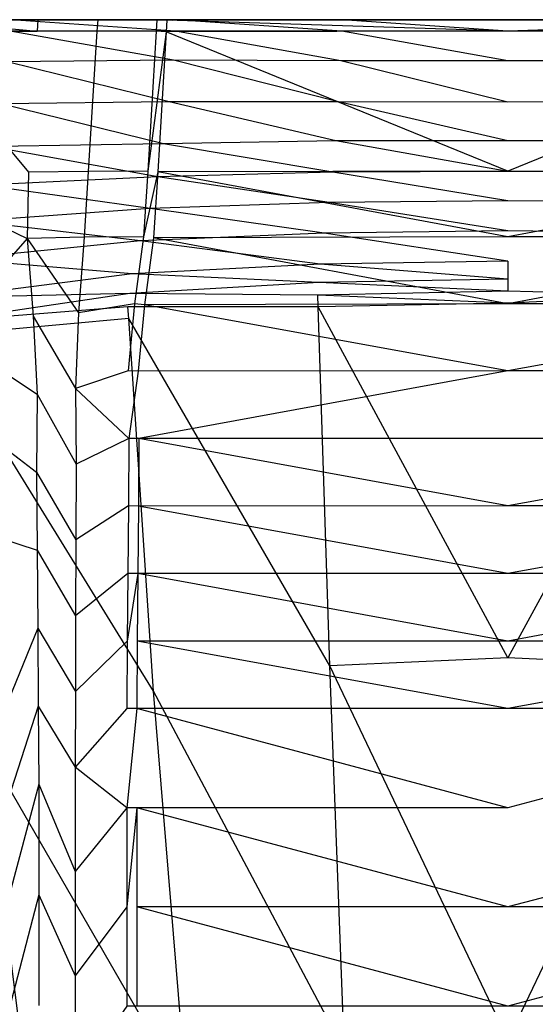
# Model space of a CAD drawing. Extents: x 0 to 0.36, y -0.55 to 0.
# Tile 16 of 21: x 0.117 to 0.184, y -0.128 to 0. Entities that reach past the tile are written whole.
import ezdxf

# ---------------------------------------------------------------- set-up
doc = ezdxf.new("R2010")
doc.units = 0
doc.layers.add('L0_VB__OMNIA_CLASSIC_768210_0__', color=7, linetype='CONTINUOUS')

msp = doc.modelspace()

# ---------------------------------------------------------------- linework, layer by layer
at = {"layer": 'L0_VB__OMNIA_CLASSIC_768210_0__', "color": 8, "invisible_edges": 14}
for points in [[(0.256065, -0.000001, 0.032866), (0.22334, 0, 0.001568), (0.18, -0.000001, 0.001568), (0.256065, -0.000001, 0.032866)], [(0.22334, 0, 0.001568), (0.224028, 0, 0.000211), (0.18, -0.000001, 0.000211), (0.22334, 0, 0.001568)], [(0.224028, 0, 0.000211), (0.18, -0.001497, 0.00021), (0.18, -0.000001, 0.000211), (0.224028, 0, 0.000211)], [(0.18, -0.000001, 0.001568), (0.22334, 0, 0.001568), (0.18, -0.000001, 0.000211), (0.18, -0.000001, 0.001568)], [(0.22435, -0.001575, 0.00021), (0.18, -0.001497, 0.00021), (0.224028, 0, 0.000211), (0.22435, -0.001575, 0.00021)], [(0.137067, -0.000001, 0.351286), (0.042778, -0.000001, 0.19276), (0.035914, -0.000001, 0.220691), (0.137067, -0.000001, 0.351286)], [(0.137067, -0.000001, 0.351286), (0.035914, -0.000001, 0.220691), (0.115671, -0.000001, 0.349167), (0.137067, -0.000001, 0.351286)], [(0.158562, -0.000001, 0.352362), (0.042778, -0.000001, 0.19276), (0.137067, -0.000001, 0.351286), (0.158562, -0.000001, 0.352362)], [(0.18, -0.000001, 0.353502), (0.042778, -0.000001, 0.19276), (0.158562, -0.000001, 0.352362), (0.18, -0.000001, 0.353502)], [(0.042778, -0.000001, 0.19276), (0.317216, -0.000001, 0.192735), (0.049171, -0.000001, 0.164694), (0.042778, -0.000001, 0.19276)], [(0.18, -0.000001, 0.353502), (0.317216, -0.000001, 0.192735), (0.042778, -0.000001, 0.19276), (0.18, -0.000001, 0.353502)], [(0.310829, -0.000001, 0.164694), (0.302541, -0.000001, 0.137214), (0.049171, -0.000001, 0.164694), (0.310829, -0.000001, 0.164694)], [(0.049171, -0.000001, 0.164694), (0.302541, -0.000001, 0.137214), (0.057463, -0.000001, 0.137198), (0.049171, -0.000001, 0.164694)], [(0.317216, -0.000001, 0.192735), (0.310829, -0.000001, 0.164694), (0.049171, -0.000001, 0.164694), (0.317216, -0.000001, 0.192735)], [(0.302541, -0.000001, 0.137214), (0.293931, -0.000001, 0.109786), (0.057463, -0.000001, 0.137198), (0.302541, -0.000001, 0.137214)], [(0.057463, -0.000001, 0.137198), (0.293931, -0.000001, 0.109786), (0.066069, -0.000001, 0.109786), (0.057463, -0.000001, 0.137198)], [(0.066069, -0.000001, 0.109786), (0.28274, -0.000001, 0.083358), (0.077261, -0.000001, 0.083354), (0.066069, -0.000001, 0.109786)], [(0.293931, -0.000001, 0.109786), (0.28274, -0.000001, 0.083358), (0.066069, -0.000001, 0.109786), (0.293931, -0.000001, 0.109786)], [(0.28274, -0.000001, 0.083358), (0.271486, -0.000001, 0.056961), (0.077261, -0.000001, 0.083354), (0.28274, -0.000001, 0.083358)], [(0.077261, -0.000001, 0.083354), (0.271486, -0.000001, 0.056961), (0.088514, -0.000001, 0.056961), (0.077261, -0.000001, 0.083354)], [(0.271486, -0.000001, 0.056961), (0.18, -0.000001, 0.001568), (0.088514, -0.000001, 0.056961), (0.271486, -0.000001, 0.056961)], [(0.088514, -0.000001, 0.056961), (0.18, -0.000001, 0.001568), (0.103961, -0.000001, 0.032827), (0.088514, -0.000001, 0.056961)], [(0.1027, -0.000001, 0.03202), (0.118895, -0.001497, 0.008263), (0.102524, -0.001487, 0.031944), (0.1027, -0.000001, 0.03202)], [(0.103961, -0.000001, 0.032827), (0.120084, -0.000001, 0.009307), (0.1027, -0.000001, 0.03202), (0.103961, -0.000001, 0.032827)], [(0.1027, -0.000001, 0.03202), (0.120084, -0.000001, 0.009307), (0.118985, -0.000001, 0.008263), (0.1027, -0.000001, 0.03202)], [(0.118985, -0.000001, 0.008263), (0.118895, -0.001497, 0.008263), (0.1027, -0.000001, 0.03202), (0.118985, -0.000001, 0.008263)], [(0.103961, -0.000001, 0.032827), (0.13643, -0.00004, 0.001568), (0.120084, -0.000001, 0.009307), (0.103961, -0.000001, 0.032827)], [(0.103961, -0.000001, 0.032827), (0.18, -0.000001, 0.001568), (0.13643, -0.00004, 0.001568), (0.103961, -0.000001, 0.032827)], [(0.136856, -0.00149, 0.352772), (0.115524, -0.000001, 0.350656), (0.11538, -0.00149, 0.350637), (0.136856, -0.00149, 0.352772)], [(0.137067, -0.000001, 0.351286), (0.115671, -0.000001, 0.349167), (0.115524, -0.000001, 0.350656), (0.137067, -0.000001, 0.351286)], [(0.136956, -0.000001, 0.352779), (0.115524, -0.000001, 0.350656), (0.136856, -0.00149, 0.352772), (0.136956, -0.000001, 0.352779)], [(0.136956, -0.000001, 0.352779), (0.137067, -0.000001, 0.351286), (0.115524, -0.000001, 0.350656), (0.136956, -0.000001, 0.352779)], [(0.126663, -0.001497, 0.002338), (0.118895, -0.001497, 0.008263), (0.118985, -0.000001, 0.008263), (0.126663, -0.001497, 0.002338)], [(0.120084, -0.000001, 0.009307), (0.127447, -0.000001, 0.003695), (0.118985, -0.000001, 0.008263), (0.120084, -0.000001, 0.009307)], [(0.118985, -0.000001, 0.008263), (0.127447, -0.000001, 0.003695), (0.126759, -0.000001, 0.002338), (0.118985, -0.000001, 0.008263)], [(0.126759, -0.000001, 0.002338), (0.126663, -0.001497, 0.002338), (0.118985, -0.000001, 0.008263), (0.126759, -0.000001, 0.002338)], [(0.120084, -0.000001, 0.009307), (0.13643, -0.00004, 0.001568), (0.127447, -0.000001, 0.003695), (0.120084, -0.000001, 0.009307)], [(0.134352, -0.001497, 0.00021), (0.126663, -0.001497, 0.002338), (0.126759, -0.000001, 0.002338), (0.134352, -0.001497, 0.00021)], [(0.127447, -0.000001, 0.003695), (0.134441, -0.000001, 0.000211), (0.126759, -0.000001, 0.002338), (0.127447, -0.000001, 0.003695)], [(0.134441, -0.000001, 0.000211), (0.134352, -0.001497, 0.00021), (0.126759, -0.000001, 0.002338), (0.134441, -0.000001, 0.000211)], [(0.127447, -0.000001, 0.003695), (0.13643, -0.00004, 0.001568), (0.13513, -0.000001, 0.001568), (0.127447, -0.000001, 0.003695)], [(0.127447, -0.000001, 0.003695), (0.13513, -0.000001, 0.001568), (0.134441, -0.000001, 0.000211), (0.127447, -0.000001, 0.003695)], [(0.13565, -0.001575, 0.00021), (0.134352, -0.001497, 0.00021), (0.134441, -0.000001, 0.000211), (0.13565, -0.001575, 0.00021)], [(0.13513, -0.000001, 0.001568), (0.135742, -0.00004, 0.000211), (0.134441, -0.000001, 0.000211), (0.13513, -0.000001, 0.001568)], [(0.135742, -0.00004, 0.000211), (0.13565, -0.001575, 0.00021), (0.134441, -0.000001, 0.000211), (0.135742, -0.00004, 0.000211)], [(0.13513, -0.000001, 0.001568), (0.13643, -0.00004, 0.001568), (0.135742, -0.00004, 0.000211), (0.13513, -0.000001, 0.001568)], [(0.18, -0.001497, 0.00021), (0.13565, -0.001575, 0.00021), (0.135742, -0.00004, 0.000211), (0.18, -0.001497, 0.00021)], [(0.13643, -0.00004, 0.001568), (0.18, -0.000001, 0.000211), (0.135742, -0.00004, 0.000211), (0.13643, -0.00004, 0.001568)], [(0.18, -0.001497, 0.00021), (0.135742, -0.00004, 0.000211), (0.18, -0.000001, 0.000211), (0.18, -0.001497, 0.00021)], [(0.18, -0.000001, 0.001568), (0.18, -0.000001, 0.000211), (0.13643, -0.00004, 0.001568), (0.18, -0.000001, 0.001568)], [(0.158433, -0.00149, 0.353853), (0.136956, -0.000001, 0.352779), (0.136856, -0.00149, 0.352772), (0.158433, -0.00149, 0.353853)], [(0.158482, -0.000001, 0.353856), (0.137067, -0.000001, 0.351286), (0.136956, -0.000001, 0.352779), (0.158482, -0.000001, 0.353856)], [(0.158482, -0.000001, 0.353856), (0.136956, -0.000001, 0.352779), (0.158433, -0.00149, 0.353853), (0.158482, -0.000001, 0.353856)], [(0.158482, -0.000001, 0.353856), (0.158562, -0.000001, 0.352362), (0.137067, -0.000001, 0.351286), (0.158482, -0.000001, 0.353856)], [(0.18, -0.00149, 0.355), (0.158482, -0.000001, 0.353856), (0.158433, -0.00149, 0.353853), (0.18, -0.00149, 0.355)], [(0.158482, -0.000001, 0.353856), (0.18, -0.000001, 0.353502), (0.158562, -0.000001, 0.352362), (0.158482, -0.000001, 0.353856)], [(0.18, -0.000001, 0.355), (0.158482, -0.000001, 0.353856), (0.18, -0.00149, 0.355), (0.18, -0.000001, 0.355)], [(0.18, -0.000001, 0.355), (0.18, -0.000001, 0.353502), (0.158482, -0.000001, 0.353856), (0.18, -0.000001, 0.355)], [(0.271486, -0.000001, 0.056961), (0.256065, -0.000001, 0.032866), (0.18, -0.000001, 0.001568), (0.271486, -0.000001, 0.056961)], [(0.18, -0.000001, 0.353502), (0.201443, -0.000001, 0.352362), (0.317216, -0.000001, 0.192735), (0.18, -0.000001, 0.353502)], [(0.201518, -0.000001, 0.353856), (0.201443, -0.000001, 0.352362), (0.18, -0.000001, 0.353502), (0.201518, -0.000001, 0.353856)], [(0.201567, -0.00149, 0.353853), (0.201518, -0.000001, 0.353856), (0.18, -0.00149, 0.355), (0.201567, -0.00149, 0.353853)], [(0.18, -0.000001, 0.355), (0.201518, -0.000001, 0.353856), (0.18, -0.000001, 0.353502), (0.18, -0.000001, 0.355)], [(0.201518, -0.000001, 0.353856), (0.18, -0.000001, 0.355), (0.18, -0.00149, 0.355), (0.201518, -0.000001, 0.353856)], [(0.102524, -0.001487, 0.031944), (0.117784, -0.019804, 0.008263), (0.100318, -0.02012, 0.030992), (0.102524, -0.001487, 0.031944)], [(0.102524, -0.001487, 0.031944), (0.118895, -0.001497, 0.008263), (0.117784, -0.019804, 0.008263), (0.102524, -0.001487, 0.031944)], [(0.136601, -0.005256, 0.352754), (0.11538, -0.00149, 0.350637), (0.114996, -0.005455, 0.350587), (0.136601, -0.005256, 0.352754)], [(0.136856, -0.00149, 0.352772), (0.11538, -0.00149, 0.350637), (0.136601, -0.005256, 0.352754), (0.136856, -0.00149, 0.352772)], [(0.125502, -0.01971, 0.002338), (0.117784, -0.019804, 0.008263), (0.118895, -0.001497, 0.008263), (0.125502, -0.01971, 0.002338)], [(0.126663, -0.001497, 0.002338), (0.125502, -0.01971, 0.002338), (0.118895, -0.001497, 0.008263), (0.126663, -0.001497, 0.002338)], [(0.13327, -0.019672, 0.000198), (0.125502, -0.01971, 0.002338), (0.126663, -0.001497, 0.002338), (0.13327, -0.019672, 0.000198)], [(0.134352, -0.001497, 0.00021), (0.13327, -0.019672, 0.000198), (0.126663, -0.001497, 0.002338), (0.134352, -0.001497, 0.00021)], [(0.13565, -0.001575, 0.00021), (0.13327, -0.019672, 0.000198), (0.134352, -0.001497, 0.00021), (0.13565, -0.001575, 0.00021)], [(0.13565, -0.001575, 0.00021), (0.134568, -0.019755, 0.000198), (0.13327, -0.019672, 0.000198), (0.13565, -0.001575, 0.00021)], [(0.18, -0.019672, 0.000198), (0.134568, -0.019755, 0.000198), (0.13565, -0.001575, 0.00021), (0.18, -0.019672, 0.000198)], [(0.18, -0.019672, 0.000198), (0.13565, -0.001575, 0.00021), (0.18, -0.001497, 0.00021), (0.18, -0.019672, 0.000198)], [(0.158305, -0.005334, 0.353844), (0.136856, -0.00149, 0.352772), (0.136601, -0.005256, 0.352754), (0.158305, -0.005334, 0.353844)], [(0.158433, -0.00149, 0.353853), (0.136856, -0.00149, 0.352772), (0.158305, -0.005334, 0.353844), (0.158433, -0.00149, 0.353853)], [(0.18, -0.005343, 0.355), (0.158433, -0.00149, 0.353853), (0.158305, -0.005334, 0.353844), (0.18, -0.005343, 0.355)], [(0.18, -0.00149, 0.355), (0.158433, -0.00149, 0.353853), (0.18, -0.005343, 0.355), (0.18, -0.00149, 0.355)], [(0.201567, -0.00149, 0.353853), (0.18, -0.00149, 0.355), (0.18, -0.005343, 0.355), (0.201567, -0.00149, 0.353853)], [(0.201695, -0.005334, 0.353844), (0.201567, -0.00149, 0.353853), (0.18, -0.005343, 0.355), (0.201695, -0.005334, 0.353844)], [(0.22435, -0.001575, 0.00021), (0.18, -0.019672, 0.000198), (0.18, -0.001497, 0.00021), (0.22435, -0.001575, 0.00021)], [(0.225432, -0.019755, 0.000198), (0.18, -0.019672, 0.000198), (0.22435, -0.001575, 0.00021), (0.225432, -0.019755, 0.000198)], [(0.136043, -0.010665, 0.352739), (0.114996, -0.005455, 0.350587), (0.114168, -0.010934, 0.350459), (0.136043, -0.010665, 0.352739)], [(0.136601, -0.005256, 0.352754), (0.114996, -0.005455, 0.350587), (0.136043, -0.010665, 0.352739), (0.136601, -0.005256, 0.352754)], [(0.158015, -0.010659, 0.354024), (0.136601, -0.005256, 0.352754), (0.136043, -0.010665, 0.352739), (0.158015, -0.010659, 0.354024)], [(0.158305, -0.005334, 0.353844), (0.136601, -0.005256, 0.352754), (0.158015, -0.010659, 0.354024), (0.158305, -0.005334, 0.353844)], [(0.18, -0.010684, 0.355), (0.158305, -0.005334, 0.353844), (0.158015, -0.010659, 0.354024), (0.18, -0.010684, 0.355)], [(0.18, -0.005343, 0.355), (0.158305, -0.005334, 0.353844), (0.18, -0.010684, 0.355), (0.18, -0.005343, 0.355)], [(0.201695, -0.005334, 0.353844), (0.18, -0.005343, 0.355), (0.18, -0.010684, 0.355), (0.201695, -0.005334, 0.353844)], [(0.201985, -0.010659, 0.354024), (0.201695, -0.005334, 0.353844), (0.18, -0.010684, 0.355), (0.201985, -0.010659, 0.354024)], [(0.135313, -0.016095, 0.352645), (0.114168, -0.010934, 0.350459), (0.113063, -0.016493, 0.350469), (0.135313, -0.016095, 0.352645)], [(0.136043, -0.010665, 0.352739), (0.114168, -0.010934, 0.350459), (0.135313, -0.016095, 0.352645), (0.136043, -0.010665, 0.352739)], [(0.157649, -0.01573, 0.353588), (0.136043, -0.010665, 0.352739), (0.135313, -0.016095, 0.352645), (0.157649, -0.01573, 0.353588)], [(0.158015, -0.010659, 0.354024), (0.136043, -0.010665, 0.352739), (0.157649, -0.01573, 0.353588), (0.158015, -0.010659, 0.354024)], [(0.18, -0.015736, 0.354177), (0.158015, -0.010659, 0.354024), (0.157649, -0.01573, 0.353588), (0.18, -0.015736, 0.354177)], [(0.18, -0.010684, 0.355), (0.158015, -0.010659, 0.354024), (0.18, -0.015736, 0.354177), (0.18, -0.010684, 0.355)], [(0.201985, -0.010659, 0.354024), (0.18, -0.010684, 0.355), (0.18, -0.015736, 0.354177), (0.201985, -0.010659, 0.354024)], [(0.202351, -0.01573, 0.353588), (0.201985, -0.010659, 0.354024), (0.18, -0.015736, 0.354177), (0.202351, -0.01573, 0.353588)], [(0.134556, -0.020381, 0.349455), (0.113063, -0.016493, 0.350469), (0.11187, -0.021462, 0.348433), (0.134556, -0.020381, 0.349455)], [(0.135313, -0.016095, 0.352645), (0.113063, -0.016493, 0.350469), (0.134556, -0.020381, 0.349455), (0.135313, -0.016095, 0.352645)], [(0.157272, -0.019795, 0.35013), (0.135313, -0.016095, 0.352645), (0.134556, -0.020381, 0.349455), (0.157272, -0.019795, 0.35013)], [(0.157649, -0.01573, 0.353588), (0.135313, -0.016095, 0.352645), (0.157272, -0.019795, 0.35013), (0.157649, -0.01573, 0.353588)], [(0.18, -0.0197, 0.350607), (0.157649, -0.01573, 0.353588), (0.157272, -0.019795, 0.35013), (0.18, -0.0197, 0.350607)], [(0.18, -0.015736, 0.354177), (0.157649, -0.01573, 0.353588), (0.18, -0.0197, 0.350607), (0.18, -0.015736, 0.354177)], [(0.202351, -0.01573, 0.353588), (0.18, -0.015736, 0.354177), (0.18, -0.0197, 0.350607), (0.202351, -0.01573, 0.353588)], [(0.202728, -0.019795, 0.35013), (0.202351, -0.01573, 0.353588), (0.18, -0.0197, 0.350607), (0.202728, -0.019795, 0.35013)], [(0.117784, -0.019804, 0.008263), (0.117599, -0.02839, 0.008263), (0.100318, -0.02012, 0.030992), (0.117784, -0.019804, 0.008263)], [(0.100318, -0.02012, 0.030992), (0.117599, -0.02839, 0.008263), (0.101179, -0.028903, 0.03137), (0.100318, -0.02012, 0.030992)], [(0.134556, -0.020381, 0.349455), (0.11187, -0.021462, 0.348433), (0.133565, -0.024506, 0.345959), (0.134556, -0.020381, 0.349455)], [(0.125, -0.028243, 0.002338), (0.117599, -0.02839, 0.008263), (0.117784, -0.019804, 0.008263), (0.125, -0.028243, 0.002338)], [(0.125502, -0.01971, 0.002338), (0.125, -0.028243, 0.002338), (0.117784, -0.019804, 0.008263), (0.125502, -0.01971, 0.002338)], [(0.132683, -0.028183, 0.000193), (0.125, -0.028243, 0.002338), (0.125502, -0.01971, 0.002338), (0.132683, -0.028183, 0.000193)], [(0.13327, -0.019672, 0.000198), (0.132683, -0.028183, 0.000193), (0.125502, -0.01971, 0.002338), (0.13327, -0.019672, 0.000198)], [(0.134568, -0.019755, 0.000198), (0.132683, -0.028183, 0.000193), (0.13327, -0.019672, 0.000198), (0.134568, -0.019755, 0.000198)], [(0.134568, -0.019755, 0.000198), (0.133977, -0.028314, 0.000192), (0.132683, -0.028183, 0.000193), (0.134568, -0.019755, 0.000198)], [(0.156775, -0.023714, 0.346465), (0.134556, -0.020381, 0.349455), (0.133565, -0.024506, 0.345959), (0.156775, -0.023714, 0.346465)], [(0.18, -0.028183, 0.000193), (0.133977, -0.028314, 0.000192), (0.134568, -0.019755, 0.000198), (0.18, -0.028183, 0.000193)], [(0.157272, -0.019795, 0.35013), (0.134556, -0.020381, 0.349455), (0.156775, -0.023714, 0.346465), (0.157272, -0.019795, 0.35013)], [(0.18, -0.028183, 0.000193), (0.134568, -0.019755, 0.000198), (0.18, -0.019672, 0.000198), (0.18, -0.028183, 0.000193)], [(0.18, -0.023518, 0.346845), (0.157272, -0.019795, 0.35013), (0.156775, -0.023714, 0.346465), (0.18, -0.023518, 0.346845)], [(0.18, -0.0197, 0.350607), (0.157272, -0.019795, 0.35013), (0.18, -0.023518, 0.346845), (0.18, -0.0197, 0.350607)], [(0.225432, -0.019755, 0.000198), (0.18, -0.028183, 0.000193), (0.18, -0.019672, 0.000198), (0.225432, -0.019755, 0.000198)], [(0.202728, -0.019795, 0.35013), (0.18, -0.0197, 0.350607), (0.18, -0.023518, 0.346845), (0.202728, -0.019795, 0.35013)], [(0.226023, -0.028314, 0.000192), (0.18, -0.028183, 0.000193), (0.225432, -0.019755, 0.000198), (0.226023, -0.028314, 0.000192)], [(0.203225, -0.023714, 0.346465), (0.202728, -0.019795, 0.35013), (0.18, -0.023518, 0.346845), (0.203225, -0.023714, 0.346465)], [(0.133565, -0.024506, 0.345959), (0.11187, -0.021462, 0.348433), (0.110408, -0.026166, 0.345155), (0.133565, -0.024506, 0.345959)], [(0.156775, -0.023714, 0.346465), (0.133565, -0.024506, 0.345959), (0.156141, -0.027721, 0.342926), (0.156775, -0.023714, 0.346465)], [(0.18, -0.027421, 0.343194), (0.156775, -0.023714, 0.346465), (0.156141, -0.027721, 0.342926), (0.18, -0.027421, 0.343194)], [(0.18, -0.023518, 0.346845), (0.156775, -0.023714, 0.346465), (0.18, -0.027421, 0.343194), (0.18, -0.023518, 0.346845)], [(0.203225, -0.023714, 0.346465), (0.18, -0.023518, 0.346845), (0.18, -0.027421, 0.343194), (0.203225, -0.023714, 0.346465)], [(0.203859, -0.027721, 0.342926), (0.203225, -0.023714, 0.346465), (0.18, -0.027421, 0.343194), (0.203859, -0.027721, 0.342926)], [(0.133565, -0.024506, 0.345959), (0.110408, -0.026166, 0.345155), (0.132302, -0.028721, 0.342561), (0.133565, -0.024506, 0.345959)], [(0.156141, -0.027721, 0.342926), (0.133565, -0.024506, 0.345959), (0.132302, -0.028721, 0.342561), (0.156141, -0.027721, 0.342926)], [(0.132302, -0.028721, 0.342561), (0.110408, -0.026166, 0.345155), (0.108558, -0.031056, 0.341977), (0.132302, -0.028721, 0.342561)], [(0.156141, -0.027721, 0.342926), (0.132302, -0.028721, 0.342561), (0.15561, -0.031749, 0.339422), (0.156141, -0.027721, 0.342926)], [(0.18, -0.031339, 0.339564), (0.156141, -0.027721, 0.342926), (0.15561, -0.031749, 0.339422), (0.18, -0.031339, 0.339564)], [(0.18, -0.027421, 0.343194), (0.156141, -0.027721, 0.342926), (0.18, -0.031339, 0.339564), (0.18, -0.027421, 0.343194)], [(0.203859, -0.027721, 0.342926), (0.18, -0.027421, 0.343194), (0.18, -0.031339, 0.339564), (0.203859, -0.027721, 0.342926)], [(0.20439, -0.031749, 0.339422), (0.203859, -0.027721, 0.342926), (0.18, -0.031339, 0.339564), (0.20439, -0.031749, 0.339422)], [(0.117599, -0.02839, 0.008263), (0.106911, -0.040628, 0.033298), (0.101179, -0.028903, 0.03137), (0.117599, -0.02839, 0.008263)], [(0.117599, -0.02839, 0.008263), (0.118403, -0.038488, 0.008263), (0.106911, -0.040628, 0.033298), (0.117599, -0.02839, 0.008263)], [(0.132302, -0.028721, 0.342561), (0.108558, -0.031056, 0.341977), (0.131248, -0.033001, 0.339225), (0.132302, -0.028721, 0.342561)], [(0.125, -0.028243, 0.002338), (0.124279, -0.03805, 0.002338), (0.117599, -0.02839, 0.008263), (0.125, -0.028243, 0.002338)], [(0.117599, -0.02839, 0.008263), (0.124279, -0.03805, 0.002338), (0.118403, -0.038488, 0.008263), (0.117599, -0.02839, 0.008263)], [(0.131525, -0.036871, 0.000187), (0.124279, -0.03805, 0.002338), (0.125, -0.028243, 0.002338), (0.131525, -0.036871, 0.000187)], [(0.132683, -0.028183, 0.000193), (0.131525, -0.036871, 0.000187), (0.125, -0.028243, 0.002338), (0.132683, -0.028183, 0.000193)], [(0.15561, -0.031749, 0.339422), (0.132302, -0.028721, 0.342561), (0.131248, -0.033001, 0.339225), (0.15561, -0.031749, 0.339422)], [(0.132817, -0.037017, 0.000187), (0.131525, -0.036871, 0.000187), (0.132683, -0.028183, 0.000193), (0.132817, -0.037017, 0.000187)], [(0.133977, -0.028314, 0.000192), (0.132817, -0.037017, 0.000187), (0.132683, -0.028183, 0.000193), (0.133977, -0.028314, 0.000192)], [(0.18, -0.036871, 0.000187), (0.132817, -0.037017, 0.000187), (0.133977, -0.028314, 0.000192), (0.18, -0.036871, 0.000187)], [(0.18, -0.036871, 0.000187), (0.133977, -0.028314, 0.000192), (0.18, -0.028183, 0.000193), (0.18, -0.036871, 0.000187)], [(0.226023, -0.028314, 0.000192), (0.18, -0.036871, 0.000187), (0.18, -0.028183, 0.000193), (0.226023, -0.028314, 0.000192)], [(0.227183, -0.037017, 0.000187), (0.18, -0.036871, 0.000187), (0.226023, -0.028314, 0.000192), (0.227183, -0.037017, 0.000187)], [(0.131248, -0.033001, 0.339225), (0.108558, -0.031056, 0.341977), (0.107048, -0.036086, 0.338918), (0.131248, -0.033001, 0.339225)], [(0.15561, -0.031749, 0.339422), (0.131248, -0.033001, 0.339225), (0.155438, -0.034126, 0.337172), (0.15561, -0.031749, 0.339422)], [(0.18, -0.033662, 0.337222), (0.15561, -0.031749, 0.339422), (0.155438, -0.034126, 0.337172), (0.18, -0.033662, 0.337222)], [(0.18, -0.031339, 0.339564), (0.15561, -0.031749, 0.339422), (0.18, -0.033662, 0.337222), (0.18, -0.031339, 0.339564)], [(0.18, -0.031339, 0.339564), (0.18, -0.033662, 0.337222), (0.20439, -0.031749, 0.339422), (0.18, -0.031339, 0.339564)], [(0.204562, -0.034126, 0.337172), (0.20439, -0.031749, 0.339422), (0.18, -0.033662, 0.337222), (0.204562, -0.034126, 0.337172)], [(0.131248, -0.033001, 0.339225), (0.107048, -0.036086, 0.338918), (0.13091, -0.035544, 0.33708), (0.131248, -0.033001, 0.339225)], [(0.155438, -0.034126, 0.337172), (0.131248, -0.033001, 0.339225), (0.13091, -0.035544, 0.33708), (0.155438, -0.034126, 0.337172)], [(0.155438, -0.034126, 0.337172), (0.13091, -0.035544, 0.33708), (0.155319, -0.035772, 0.335615), (0.155438, -0.034126, 0.337172)], [(0.18, -0.035257, 0.335615), (0.155438, -0.034126, 0.337172), (0.155319, -0.035772, 0.335615), (0.18, -0.035257, 0.335615)], [(0.18, -0.033662, 0.337222), (0.155438, -0.034126, 0.337172), (0.18, -0.035257, 0.335615), (0.18, -0.033662, 0.337222)], [(0.18, -0.033662, 0.337222), (0.18, -0.035257, 0.335615), (0.204562, -0.034126, 0.337172), (0.18, -0.033662, 0.337222)], [(0.204681, -0.035772, 0.335615), (0.204562, -0.034126, 0.337172), (0.18, -0.035257, 0.335615), (0.204681, -0.035772, 0.335615)], [(0.13091, -0.035544, 0.33708), (0.106572, -0.039147, 0.336881), (0.130678, -0.037281, 0.335615), (0.13091, -0.035544, 0.33708)], [(0.13091, -0.035544, 0.33708), (0.107048, -0.036086, 0.338918), (0.106572, -0.039147, 0.336881), (0.13091, -0.035544, 0.33708)], [(0.155319, -0.035772, 0.335615), (0.13091, -0.035544, 0.33708), (0.130678, -0.037281, 0.335615), (0.155319, -0.035772, 0.335615)], [(0.155369, -0.037291, 0.335615), (0.155319, -0.035772, 0.335615), (0.130678, -0.037281, 0.335615), (0.155369, -0.037291, 0.335615)], [(0.18, -0.035257, 0.335615), (0.155319, -0.035772, 0.335615), (0.18, -0.036777, 0.335615), (0.18, -0.035257, 0.335615)], [(0.18, -0.036777, 0.335615), (0.155319, -0.035772, 0.335615), (0.155369, -0.037291, 0.335615), (0.18, -0.036777, 0.335615)], [(0.204681, -0.035772, 0.335615), (0.18, -0.035257, 0.335615), (0.18, -0.036777, 0.335615), (0.204681, -0.035772, 0.335615)], [(0.204681, -0.035772, 0.335615), (0.18, -0.036777, 0.335615), (0.204631, -0.037291, 0.335615), (0.204681, -0.035772, 0.335615)], [(0.131525, -0.036871, 0.000187), (0.13072, -0.045583, 0.000181), (0.124279, -0.03805, 0.002338), (0.131525, -0.036871, 0.000187)], [(0.132021, -0.045637, 0.000181), (0.13072, -0.045583, 0.000181), (0.131525, -0.036871, 0.000187), (0.132021, -0.045637, 0.000181)], [(0.132817, -0.037017, 0.000187), (0.132021, -0.045637, 0.000181), (0.131525, -0.036871, 0.000187), (0.132817, -0.037017, 0.000187)], [(0.18, -0.045583, 0.000181), (0.132021, -0.045637, 0.000181), (0.132817, -0.037017, 0.000187), (0.18, -0.045583, 0.000181)], [(0.18, -0.045583, 0.000181), (0.132817, -0.037017, 0.000187), (0.18, -0.036871, 0.000187), (0.18, -0.045583, 0.000181)], [(0.18, -0.036777, 0.335615), (0.155369, -0.037291, 0.335615), (0.18, -0.082832, 0.335615), (0.18, -0.036777, 0.335615)], [(0.204631, -0.037291, 0.335615), (0.18, -0.036777, 0.335615), (0.18, -0.082832, 0.335615), (0.204631, -0.037291, 0.335615)], [(0.227183, -0.037017, 0.000187), (0.18, -0.045583, 0.000181), (0.18, -0.036871, 0.000187), (0.227183, -0.037017, 0.000187)], [(0.227979, -0.045637, 0.000181), (0.18, -0.045583, 0.000181), (0.227183, -0.037017, 0.000187), (0.227979, -0.045637, 0.000181)], [(0.130779, -0.038797, 0.335615), (0.130678, -0.037281, 0.335615), (0.106276, -0.04105, 0.335615), (0.130779, -0.038797, 0.335615)], [(0.130678, -0.037281, 0.335615), (0.106572, -0.039147, 0.336881), (0.106276, -0.04105, 0.335615), (0.130678, -0.037281, 0.335615)], [(0.124279, -0.03805, 0.002338), (0.123883, -0.047869, 0.002338), (0.118403, -0.038488, 0.008263), (0.124279, -0.03805, 0.002338)], [(0.13072, -0.045583, 0.000181), (0.123883, -0.047869, 0.002338), (0.124279, -0.03805, 0.002338), (0.13072, -0.045583, 0.000181)], [(0.155369, -0.037291, 0.335615), (0.130678, -0.037281, 0.335615), (0.130779, -0.038797, 0.335615), (0.155369, -0.037291, 0.335615)], [(0.156889, -0.08387, 0.335615), (0.155369, -0.037291, 0.335615), (0.130779, -0.038797, 0.335615), (0.156889, -0.08387, 0.335615)], [(0.18, -0.082832, 0.335615), (0.155369, -0.037291, 0.335615), (0.156889, -0.08387, 0.335615), (0.18, -0.082832, 0.335615)], [(0.204631, -0.037291, 0.335615), (0.18, -0.082832, 0.335615), (0.203111, -0.08387, 0.335615), (0.204631, -0.037291, 0.335615)], [(0.130779, -0.038797, 0.335615), (0.106276, -0.04105, 0.335615), (0.106435, -0.042557, 0.335615), (0.130779, -0.038797, 0.335615)], [(0.133984, -0.087144, 0.335615), (0.130779, -0.038797, 0.335615), (0.106435, -0.042557, 0.335615), (0.133984, -0.087144, 0.335615)], [(0.118403, -0.038488, 0.008263), (0.118881, -0.048599, 0.008263), (0.106911, -0.040628, 0.033298), (0.118403, -0.038488, 0.008263)], [(0.118403, -0.038488, 0.008263), (0.123883, -0.047869, 0.002338), (0.118881, -0.048599, 0.008263), (0.118403, -0.038488, 0.008263)], [(0.156889, -0.08387, 0.335615), (0.130779, -0.038797, 0.335615), (0.133984, -0.087144, 0.335615), (0.156889, -0.08387, 0.335615)], [(0.106911, -0.040628, 0.033298), (0.118881, -0.048599, 0.008263), (0.111185, -0.052908, 0.033929), (0.106911, -0.040628, 0.033298)], [(0.133984, -0.087144, 0.335615), (0.106435, -0.042557, 0.335615), (0.111838, -0.093814, 0.335615), (0.133984, -0.087144, 0.335615)], [(0.130811, -0.054357, 0.000175), (0.123883, -0.047869, 0.002338), (0.13072, -0.045583, 0.000181), (0.130811, -0.054357, 0.000175)], [(0.132021, -0.045637, 0.000181), (0.130811, -0.054357, 0.000175), (0.13072, -0.045583, 0.000181), (0.132021, -0.045637, 0.000181)], [(0.132111, -0.054355, 0.000175), (0.130811, -0.054357, 0.000175), (0.132021, -0.045637, 0.000181), (0.132111, -0.054355, 0.000175)], [(0.18, -0.045583, 0.000181), (0.132111, -0.054355, 0.000175), (0.132021, -0.045637, 0.000181), (0.18, -0.045583, 0.000181)], [(0.18, -0.054357, 0.000175), (0.132111, -0.054355, 0.000175), (0.18, -0.045583, 0.000181), (0.18, -0.054357, 0.000175)], [(0.227979, -0.045637, 0.000181), (0.227889, -0.054355, 0.000175), (0.18, -0.045583, 0.000181), (0.227979, -0.045637, 0.000181)], [(0.227889, -0.054355, 0.000175), (0.18, -0.054357, 0.000175), (0.18, -0.045583, 0.000181), (0.227889, -0.054355, 0.000175)], [(0.123883, -0.047869, 0.002338), (0.123973, -0.057705, 0.002338), (0.118881, -0.048599, 0.008263), (0.123883, -0.047869, 0.002338)], [(0.130811, -0.054357, 0.000175), (0.123973, -0.057705, 0.002338), (0.123883, -0.047869, 0.002338), (0.130811, -0.054357, 0.000175)], [(0.118881, -0.048599, 0.008263), (0.118824, -0.058733, 0.008263), (0.111185, -0.052908, 0.033929), (0.118881, -0.048599, 0.008263)], [(0.118881, -0.048599, 0.008263), (0.123973, -0.057705, 0.002338), (0.118824, -0.058733, 0.008263), (0.118881, -0.048599, 0.008263)], [(0.111185, -0.052908, 0.033929), (0.118824, -0.058733, 0.008263), (0.11166, -0.06648, 0.033202), (0.111185, -0.052908, 0.033929)], [(0.130811, -0.054357, 0.000175), (0.130747, -0.06312, 0.00017), (0.123973, -0.057705, 0.002338), (0.130811, -0.054357, 0.000175)], [(0.132047, -0.063131, 0.00017), (0.130747, -0.06312, 0.00017), (0.130811, -0.054357, 0.000175), (0.132047, -0.063131, 0.00017)], [(0.132111, -0.054355, 0.000175), (0.132047, -0.063131, 0.00017), (0.130811, -0.054357, 0.000175), (0.132111, -0.054355, 0.000175)], [(0.18, -0.06312, 0.00017), (0.132047, -0.063131, 0.00017), (0.132111, -0.054355, 0.000175), (0.18, -0.06312, 0.00017)], [(0.18, -0.06312, 0.00017), (0.132111, -0.054355, 0.000175), (0.18, -0.054357, 0.000175), (0.18, -0.06312, 0.00017)], [(0.227889, -0.054355, 0.000175), (0.18, -0.06312, 0.00017), (0.18, -0.054357, 0.000175), (0.227889, -0.054355, 0.000175)], [(0.227953, -0.063131, 0.00017), (0.18, -0.06312, 0.00017), (0.227889, -0.054355, 0.000175), (0.227953, -0.063131, 0.00017)], [(0.118824, -0.058733, 0.008263), (0.1189, -0.068862, 0.008263), (0.11166, -0.06648, 0.033202), (0.118824, -0.058733, 0.008263)], [(0.123973, -0.057705, 0.002338), (0.123934, -0.067538, 0.002338), (0.118824, -0.058733, 0.008263), (0.123973, -0.057705, 0.002338)], [(0.118824, -0.058733, 0.008263), (0.123934, -0.067538, 0.002338), (0.1189, -0.068862, 0.008263), (0.118824, -0.058733, 0.008263)], [(0.130747, -0.06312, 0.00017), (0.123934, -0.067538, 0.002338), (0.123973, -0.057705, 0.002338), (0.130747, -0.06312, 0.00017)], [(0.130747, -0.06312, 0.00017), (0.13066, -0.071882, 0.000164), (0.123934, -0.067538, 0.002338), (0.130747, -0.06312, 0.00017)], [(0.13196, -0.071893, 0.000164), (0.13066, -0.071882, 0.000164), (0.130747, -0.06312, 0.00017), (0.13196, -0.071893, 0.000164)], [(0.132047, -0.063131, 0.00017), (0.13196, -0.071893, 0.000164), (0.130747, -0.06312, 0.00017), (0.132047, -0.063131, 0.00017)], [(0.18, -0.071882, 0.000164), (0.13196, -0.071893, 0.000164), (0.132047, -0.063131, 0.00017), (0.18, -0.071882, 0.000164)], [(0.18, -0.071882, 0.000164), (0.132047, -0.063131, 0.00017), (0.18, -0.06312, 0.00017), (0.18, -0.071882, 0.000164)], [(0.227953, -0.063131, 0.00017), (0.18, -0.071882, 0.000164), (0.18, -0.06312, 0.00017), (0.227953, -0.063131, 0.00017)], [(0.22804, -0.071893, 0.000164), (0.18, -0.071882, 0.000164), (0.227953, -0.063131, 0.00017), (0.22804, -0.071893, 0.000164)], [(0.11166, -0.06648, 0.033202), (0.1189, -0.068862, 0.008263), (0.112908, -0.079855, 0.032358), (0.11166, -0.06648, 0.033202)], [(0.123934, -0.067538, 0.002338), (0.123897, -0.07737, 0.002338), (0.1189, -0.068862, 0.008263), (0.123934, -0.067538, 0.002338)], [(0.13066, -0.071882, 0.000164), (0.123897, -0.07737, 0.002338), (0.123934, -0.067538, 0.002338), (0.13066, -0.071882, 0.000164)], [(0.1189, -0.068862, 0.008263), (0.118978, -0.07899, 0.008263), (0.112908, -0.079855, 0.032358), (0.1189, -0.068862, 0.008263)], [(0.1189, -0.068862, 0.008263), (0.123897, -0.07737, 0.002338), (0.118978, -0.07899, 0.008263), (0.1189, -0.068862, 0.008263)], [(0.13066, -0.071882, 0.000164), (0.130594, -0.080649, 0.000158), (0.123897, -0.07737, 0.002338), (0.13066, -0.071882, 0.000164)], [(0.13196, -0.071893, 0.000164), (0.130594, -0.080649, 0.000158), (0.13066, -0.071882, 0.000164), (0.13196, -0.071893, 0.000164)], [(0.13196, -0.071893, 0.000164), (0.131894, -0.080659, 0.000158), (0.130594, -0.080649, 0.000158), (0.13196, -0.071893, 0.000164)], [(0.18, -0.080649, 0.000158), (0.131894, -0.080659, 0.000158), (0.13196, -0.071893, 0.000164), (0.18, -0.080649, 0.000158)], [(0.18, -0.080649, 0.000158), (0.13196, -0.071893, 0.000164), (0.18, -0.071882, 0.000164), (0.18, -0.080649, 0.000158)], [(0.22804, -0.071893, 0.000164), (0.18, -0.080649, 0.000158), (0.18, -0.071882, 0.000164), (0.22804, -0.071893, 0.000164)], [(0.228106, -0.080659, 0.000158), (0.18, -0.080649, 0.000158), (0.22804, -0.071893, 0.000164), (0.228106, -0.080659, 0.000158)], [(0.123897, -0.07737, 0.002338), (0.123868, -0.087206, 0.002338), (0.118978, -0.07899, 0.008263), (0.123897, -0.07737, 0.002338)], [(0.130594, -0.080649, 0.000158), (0.123868, -0.087206, 0.002338), (0.123897, -0.07737, 0.002338), (0.130594, -0.080649, 0.000158)], [(0.118978, -0.07899, 0.008263), (0.113178, -0.093206, 0.030995), (0.112908, -0.079855, 0.032358), (0.118978, -0.07899, 0.008263)], [(0.118978, -0.07899, 0.008263), (0.119045, -0.089123, 0.008263), (0.113178, -0.093206, 0.030995), (0.118978, -0.07899, 0.008263)], [(0.118978, -0.07899, 0.008263), (0.123868, -0.087206, 0.002338), (0.119045, -0.089123, 0.008263), (0.118978, -0.07899, 0.008263)], [(0.130594, -0.080649, 0.000158), (0.130526, -0.089408, 0.000152), (0.123868, -0.087206, 0.002338), (0.130594, -0.080649, 0.000158)], [(0.131826, -0.089413, 0.000152), (0.130526, -0.089408, 0.000152), (0.130594, -0.080649, 0.000158), (0.131826, -0.089413, 0.000152)], [(0.131894, -0.080659, 0.000158), (0.131826, -0.089413, 0.000152), (0.130594, -0.080649, 0.000158), (0.131894, -0.080659, 0.000158)], [(0.18, -0.089408, 0.000152), (0.131826, -0.089413, 0.000152), (0.131894, -0.080659, 0.000158), (0.18, -0.089408, 0.000152)], [(0.18, -0.089408, 0.000152), (0.131894, -0.080659, 0.000158), (0.18, -0.080649, 0.000158), (0.18, -0.089408, 0.000152)], [(0.228106, -0.080659, 0.000158), (0.18, -0.089408, 0.000152), (0.18, -0.080649, 0.000158), (0.228106, -0.080659, 0.000158)], [(0.228174, -0.089413, 0.000152), (0.18, -0.089408, 0.000152), (0.228106, -0.080659, 0.000158), (0.228174, -0.089413, 0.000152)], [(0.18, -0.082832, 0.335615), (0.156889, -0.08387, 0.335615), (0.18, -0.132385, 0.335615), (0.18, -0.082832, 0.335615)], [(0.203111, -0.08387, 0.335615), (0.18, -0.082832, 0.335615), (0.18, -0.132385, 0.335615), (0.203111, -0.08387, 0.335615)], [(0.158784, -0.133834, 0.335615), (0.156889, -0.08387, 0.335615), (0.133984, -0.087144, 0.335615), (0.158784, -0.133834, 0.335615)], [(0.18, -0.132385, 0.335615), (0.156889, -0.08387, 0.335615), (0.158784, -0.133834, 0.335615), (0.18, -0.132385, 0.335615)], [(0.203111, -0.08387, 0.335615), (0.18, -0.132385, 0.335615), (0.201214, -0.133834, 0.335615), (0.203111, -0.08387, 0.335615)], [(0.138341, -0.139777, 0.335615), (0.133984, -0.087144, 0.335615), (0.111838, -0.093814, 0.335615), (0.138341, -0.139777, 0.335615)], [(0.123868, -0.087206, 0.002338), (0.123839, -0.097035, 0.002338), (0.119045, -0.089123, 0.008263), (0.123868, -0.087206, 0.002338)], [(0.130526, -0.089408, 0.000152), (0.123839, -0.097035, 0.002338), (0.123868, -0.087206, 0.002338), (0.130526, -0.089408, 0.000152)], [(0.158784, -0.133834, 0.335615), (0.133984, -0.087144, 0.335615), (0.138341, -0.139777, 0.335615), (0.158784, -0.133834, 0.335615)], [(0.119045, -0.089123, 0.008263), (0.113403, -0.106459, 0.029315), (0.113178, -0.093206, 0.030995), (0.119045, -0.089123, 0.008263)], [(0.119045, -0.089123, 0.008263), (0.119113, -0.099248, 0.008263), (0.113403, -0.106459, 0.029315), (0.119045, -0.089123, 0.008263)], [(0.119045, -0.089123, 0.008263), (0.123839, -0.097035, 0.002338), (0.119113, -0.099248, 0.008263), (0.119045, -0.089123, 0.008263)], [(0.130526, -0.10229, 0.000144), (0.123839, -0.097035, 0.002338), (0.130526, -0.089408, 0.000152), (0.130526, -0.10229, 0.000144)], [(0.131826, -0.089413, 0.000152), (0.130526, -0.10229, 0.000144), (0.130526, -0.089408, 0.000152), (0.131826, -0.089413, 0.000152)], [(0.131826, -0.10229, 0.000144), (0.130526, -0.10229, 0.000144), (0.131826, -0.089413, 0.000152), (0.131826, -0.10229, 0.000144)], [(0.18, -0.10229, 0.000144), (0.131826, -0.089413, 0.000152), (0.18, -0.089408, 0.000152), (0.18, -0.10229, 0.000144)], [(0.18, -0.10229, 0.000144), (0.131826, -0.10229, 0.000144), (0.131826, -0.089413, 0.000152), (0.18, -0.10229, 0.000144)], [(0.228174, -0.089413, 0.000152), (0.18, -0.10229, 0.000144), (0.18, -0.089408, 0.000152), (0.228174, -0.089413, 0.000152)], [(0.228174, -0.089413, 0.000152), (0.228174, -0.10229, 0.000144), (0.18, -0.10229, 0.000144), (0.228174, -0.089413, 0.000152)], [(0.118902, -0.148414, 0.335615), (0.111838, -0.093814, 0.335615), (0.090261, -0.102315, 0.335615), (0.118902, -0.148414, 0.335615)], [(0.138341, -0.139777, 0.335615), (0.111838, -0.093814, 0.335615), (0.118902, -0.148414, 0.335615), (0.138341, -0.139777, 0.335615)], [(0.123839, -0.097035, 0.002338), (0.123839, -0.110565, 0.002338), (0.119113, -0.099248, 0.008263), (0.123839, -0.097035, 0.002338)], [(0.130526, -0.10229, 0.000144), (0.123839, -0.110565, 0.002338), (0.123839, -0.097035, 0.002338), (0.130526, -0.10229, 0.000144)], [(0.119113, -0.099248, 0.008263), (0.113665, -0.119646, 0.027567), (0.113403, -0.106459, 0.029315), (0.119113, -0.099248, 0.008263)], [(0.119113, -0.099248, 0.008263), (0.119113, -0.113599, 0.008263), (0.113665, -0.119646, 0.027567), (0.119113, -0.099248, 0.008263)], [(0.119113, -0.099248, 0.008263), (0.123839, -0.110565, 0.002338), (0.119113, -0.113599, 0.008263), (0.119113, -0.099248, 0.008263)], [(0.118902, -0.148414, 0.335615), (0.090261, -0.102315, 0.335615), (0.10132, -0.160385, 0.335615), (0.118902, -0.148414, 0.335615)], [(0.130526, -0.10229, 0.000144), (0.130526, -0.115173, 0.000135), (0.123839, -0.110565, 0.002338), (0.130526, -0.10229, 0.000144)], [(0.131826, -0.10229, 0.000144), (0.131826, -0.115173, 0.000135), (0.130526, -0.115173, 0.000135), (0.131826, -0.10229, 0.000144)], [(0.131826, -0.10229, 0.000144), (0.130526, -0.115173, 0.000135), (0.130526, -0.10229, 0.000144), (0.131826, -0.10229, 0.000144)], [(0.18, -0.115173, 0.000135), (0.131826, -0.10229, 0.000144), (0.18, -0.10229, 0.000144), (0.18, -0.115173, 0.000135)], [(0.18, -0.115173, 0.000135), (0.131826, -0.115173, 0.000135), (0.131826, -0.10229, 0.000144), (0.18, -0.115173, 0.000135)], [(0.228174, -0.10229, 0.000144), (0.18, -0.115173, 0.000135), (0.18, -0.10229, 0.000144), (0.228174, -0.10229, 0.000144)], [(0.228174, -0.115173, 0.000135), (0.18, -0.115173, 0.000135), (0.228174, -0.10229, 0.000144), (0.228174, -0.115173, 0.000135)], [(0.123839, -0.110565, 0.002338), (0.123839, -0.124095, 0.002338), (0.119113, -0.113599, 0.008263), (0.123839, -0.110565, 0.002338)], [(0.130526, -0.115173, 0.000135), (0.123839, -0.124095, 0.002338), (0.123839, -0.110565, 0.002338), (0.130526, -0.115173, 0.000135)], [(0.119113, -0.113599, 0.008263), (0.119113, -0.12795, 0.008263), (0.113617, -0.134672, 0.027875), (0.119113, -0.113599, 0.008263)], [(0.119113, -0.113599, 0.008263), (0.113617, -0.134672, 0.027875), (0.113665, -0.119646, 0.027567), (0.119113, -0.113599, 0.008263)], [(0.119113, -0.113599, 0.008263), (0.123839, -0.124095, 0.002338), (0.119113, -0.12795, 0.008263), (0.119113, -0.113599, 0.008263)], [(0.130526, -0.115173, 0.000135), (0.130526, -0.128056, 0.000127), (0.123839, -0.124095, 0.002338), (0.130526, -0.115173, 0.000135)], [(0.131826, -0.128056, 0.000127), (0.130526, -0.128056, 0.000127), (0.130526, -0.115173, 0.000135), (0.131826, -0.128056, 0.000127)], [(0.131826, -0.115173, 0.000135), (0.131826, -0.128056, 0.000127), (0.130526, -0.115173, 0.000135), (0.131826, -0.115173, 0.000135)], [(0.18, -0.128056, 0.000127), (0.131826, -0.115173, 0.000135), (0.18, -0.115173, 0.000135), (0.18, -0.128056, 0.000127)], [(0.18, -0.128056, 0.000127), (0.131826, -0.128056, 0.000127), (0.131826, -0.115173, 0.000135), (0.18, -0.128056, 0.000127)], [(0.228174, -0.115173, 0.000135), (0.18, -0.128056, 0.000127), (0.18, -0.115173, 0.000135), (0.228174, -0.115173, 0.000135)], [(0.228174, -0.128056, 0.000127), (0.18, -0.128056, 0.000127), (0.228174, -0.115173, 0.000135), (0.228174, -0.128056, 0.000127)], [(0.123839, -0.124095, 0.002338), (0.123839, -0.137626, 0.002338), (0.119113, -0.12795, 0.008263), (0.123839, -0.124095, 0.002338)], [(0.130526, -0.128056, 0.000127), (0.123839, -0.137626, 0.002338), (0.123839, -0.124095, 0.002338), (0.130526, -0.128056, 0.000127)]]:
    msp.add_3dface(points, dxfattribs=at)

doc.saveas('drawing.dxf')
